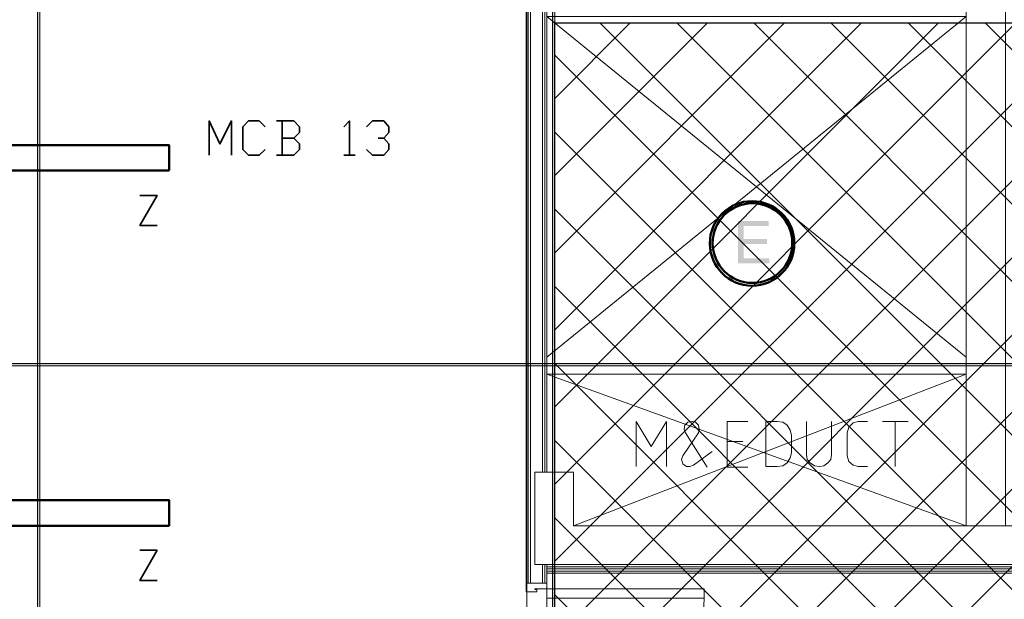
# Model space of a CAD drawing. Header units: millimetres. Extents: x 0.9 to 32.8, y 0.3 to 23.1.
# Tile 60 of 111: x 13.3 to 15.6, y 2.8 to 4.2. Entities that reach past the tile are written whole.
import ezdxf

# ---------------------------------------------------------------- set-up
doc = ezdxf.new("R2010")
doc.units = ezdxf.units.MM
doc.layers.add('PDF_Geometry', color=9, linetype='Continuous', true_color=0x808080)
doc.layers.add('PDF_Solid Fills', color=7, linetype='Continuous')

msp = doc.modelspace()

# ---------------------------------------------------------------- hatches: boundary and pattern name
h = msp.add_hatch()
h.set_pattern_fill('ANSI37', color=256, scale=0.04)
h.paths.add_polyline_path([(14.5873, 4.1666), (23.317, 4.1666), (23.317, 0.705), (14.5873, 0.705)])
at = {"layer": 'PDF_Solid Fills', "transparency": 33554559}
msp.add_hatch(color=256, dxfattribs=at).paths.add_polyline_path([(15.0856, 3.7049), (15.0139, 3.7049), (15.0139, 3.6066), (15.0872, 3.6066), (15.0872, 3.6182), (15.0273, 3.6182), (15.0273, 3.6516), (15.0822, 3.6516), (15.0822, 3.6632), (15.0273, 3.6632), (15.0273, 3.6932), (15.0856, 3.6932)])
at = {"layer": 'PDF_Solid Fills', "true_color": 0x808080, "transparency": 33554559}
msp.add_hatch(color=8, dxfattribs=at).paths.add_polyline_path([(28.2152, 3.3699), (28.2152, 3.3732), (1.3427, 3.3732), (1.3427, 3.3682), (28.2152, 3.3682)])

# ---------------------------------------------------------------- linework, layer by layer
msp.add_lwpolyline([(14.5873, 4.1666), (23.317, 4.1666), (23.317, 0.705), (14.5873, 0.705)], close=True)
at = {"layer": 'PDF_Geometry', "lineweight": 5}
for points in [[(13.3873, 0.43), (13.3873, 22.9375), (13.3873, 22.9143), (13.3823, 22.9143), (13.3823, 22.9375), (13.3823, 0.43)], [(14.5873, 0.4283), (14.5873, 22.9375), (14.5873, 22.9143), (14.5823, 22.9143), (14.5823, 22.9375), (14.5823, 0.4283)]]:
    msp.add_lwpolyline(points, dxfattribs=at)
at = {"layer": 'PDF_Geometry', "lineweight": 18}
for points in [[(15.6356, 9.3297), (16.2272, 9.3297), (16.2272, 9.4197), (15.5456, 9.4197), (15.5456, 2.9949), (15.6372, 2.9949), (15.6372, 9.3297)], [(15.0789, 3.1332), (15.1056, 3.1332), (15.1189, 3.1349), (15.1289, 3.1416), (15.1356, 3.1532), (15.1389, 3.1649), (15.1389, 3.2066), (15.1356, 3.2182), (15.1289, 3.2299), (15.1189, 3.2366), (15.1056, 3.2382), (15.0789, 3.2382)], [(14.5406, 2.9049), (17.5855, 2.9049), (17.5855, 2.9949), (14.6306, 2.9949), (14.6306, 3.1199), (14.5406, 3.1199)], [(14.5689, 2.8482), (14.5689, 2.8266), (14.9356, 2.8266), (14.9356, 2.8482), (14.5689, 2.8482), (14.5689, 2.8616), (14.5206, 2.8616), (14.5206, 2.8416), (14.5456, 2.8416), (14.5456, 2.8466), (14.5406, 2.8466), (14.5406, 2.8482)]]:
    msp.add_lwpolyline(points, close=True, dxfattribs=at)
at = {"layer": 'PDF_Geometry', "color": 254, "lineweight": 18, "true_color": 0xdcdcdc}
for points in [[(12.2773, 9.283), (14.5223, 9.283), (14.5223, 2.0416), (12.2773, 2.0416)], [(15.7122, 1.0366), (15.7122, 2.8999), (14.5689, 2.8999), (14.5689, 1.0366)]]:
    msp.add_lwpolyline(points, close=True, dxfattribs=at)
at = {"layer": 'PDF_Geometry', "lineweight": 18}
for points in [[(14.5689, 3.1199), (14.5689, 4.3149), (14.5206, 4.3149), (14.5206, 2.8616), (14.5689, 2.8616), (14.5689, 2.9049)], [(14.5256, 2.8616), (14.5256, 4.3099), (14.5639, 4.3099), (14.5639, 3.1199)], [(14.5306, 2.8616), (14.5306, 4.3049), (14.5589, 4.3049), (14.5589, 3.1199)], [(15.5456, 3.3882), (14.5689, 4.1815), (15.5456, 4.1815), (14.5689, 3.3882)], [(15.5456, 2.9949), (14.5689, 3.3482), (15.5456, 3.3482), (14.6306, 2.9949)], [(14.7773, 3.1332), (14.7773, 3.2382), (14.8122, 3.1799), (14.8473, 3.2382), (14.8473, 3.1332)], [(14.9539, 3.1682), (14.9106, 3.1366), (14.9022, 3.1332), (14.8939, 3.1332), (14.8856, 3.1399), (14.8823, 3.1499), (14.8856, 3.1582), (14.9223, 3.2115), (14.9239, 3.2199), (14.9223, 3.2299), (14.9156, 3.2366), (14.9072, 3.2382), (14.8972, 3.2366), (14.8906, 3.2299), (14.8889, 3.2199), (14.8923, 3.2115), (14.9423, 3.1316)], [(15.0372, 3.1316), (14.9889, 3.1316), (14.9889, 3.2382), (15.0372, 3.2382)], [(15.1739, 3.2382), (15.1739, 3.1616), (15.1756, 3.1499), (15.1822, 3.1416), (15.1922, 3.1349), (15.2039, 3.1332), (15.2139, 3.1349), (15.2239, 3.1416), (15.2306, 3.1499), (15.2322, 3.1616), (15.2322, 3.2382)], [(15.3156, 3.1332), (15.2939, 3.1332), (15.2822, 3.1366), (15.2722, 3.1449), (15.2689, 3.1582), (15.2689, 3.2115), (15.2722, 3.2249), (15.2822, 3.2349), (15.2939, 3.2382), (15.3156, 3.2382)], [(15.3506, 3.2382), (15.4106, 3.2382)], [(15.3806, 3.1332), (15.3806, 3.2382)], [(15.0256, 3.1916), (14.9889, 3.1916)], [(14.5589, 2.8616), (14.5589, 2.9049)], [(14.5639, 2.8616), (14.5639, 2.9049)], [(20.3971, 2.8949), (14.5689, 2.8949)], [(20.3971, 2.8899), (14.5689, 2.8899)], [(20.3971, 2.8849), (14.5689, 2.8849)]]:
    msp.add_lwpolyline(points, dxfattribs=at)
at = {"layer": 'PDF_Geometry', "color": 7, "lineweight": 35}
for points in [[(13.7823, 3.8582), (13.7823, 3.9382), (13.8073, 3.8849), (13.8339, 3.9382), (13.8339, 3.8582)], [(13.9123, 3.8715), (13.8989, 3.8582), (13.874, 3.8582), (13.8606, 3.8715), (13.8606, 3.9249), (13.874, 3.9382), (13.8989, 3.9382), (13.9123, 3.9249)], [(13.979, 3.8982), (13.9923, 3.9115), (13.9923, 3.9249), (13.979, 3.9382), (13.9389, 3.9382)], [(13.9523, 3.9382), (13.9523, 3.8582)], [(14.0956, 3.9249), (14.1089, 3.9382), (14.1089, 3.8582)], [(14.1489, 3.9249), (14.1623, 3.9382), (14.1889, 3.9382), (14.2006, 3.9249), (14.2006, 3.9115), (14.1889, 3.8982), (14.1756, 3.8982)], [(13.9389, 3.8582), (13.979, 3.8582), (13.9923, 3.8715), (13.9923, 3.8849), (13.979, 3.8982), (13.9523, 3.8982)], [(14.1889, 3.8982), (14.2006, 3.8849), (14.2006, 3.8715), (14.1889, 3.8582), (14.1623, 3.8582), (14.1489, 3.8715)], [(14.0956, 3.8582), (14.1223, 3.8582)], [(13.6206, 3.7649), (13.6606, 3.7649), (13.6206, 3.6949), (13.6606, 3.6949)], [(13.6206, 2.9382), (13.6606, 2.9382), (13.6206, 2.8682), (13.6606, 2.8682)]]:
    msp.add_lwpolyline(points, dxfattribs=at)
at = {"layer": 'PDF_Geometry', "color": 3, "lineweight": 50}
for points in [[(13.6889, 3.8232), (13.6889, 3.8815), (13.099, 3.8815), (13.099, 3.8232)], [(13.6889, 2.9949), (13.6889, 3.0549), (13.099, 3.0549), (13.099, 2.9949)]]:
    msp.add_lwpolyline(points, close=True, dxfattribs=at)
at = {"layer": 'PDF_Geometry', "lineweight": 5}
msp.add_lwpolyline([(28.2152, 3.3699), (28.2152, 3.3732), (1.3427, 3.3732), (1.3427, 3.3682), (28.2152, 3.3682)], close=True, dxfattribs=at)
at = {"layer": 'PDF_Geometry', "color": 4, "lineweight": 50}
for centre, radius in [((15.047, 3.653), 0.0985), ((15.0478, 3.6537), 0.0928)]:
    msp.add_circle(centre, radius, dxfattribs=at)
at = {"layer": 'PDF_Geometry', "lineweight": 18}
msp.add_arc((14.5853, 2.8298), 0.3502, 267.3153, 359.4765, dxfattribs=at)
at = {"layer": 'PDF_Solid Fills', "color": 8, "lineweight": 5, "true_color": 0x808080, "transparency": 33554559}
for points in [[(13.3873, 0.43), (13.3873, 22.9376), (13.3823, 0.43), (13.3823, 22.9376)], [(14.5873, 0.4283), (14.5873, 22.9376), (14.5823, 0.4283), (14.5823, 22.9376)]]:
    msp.add_solid(points, dxfattribs=at)

doc.saveas('drawing.dxf')
